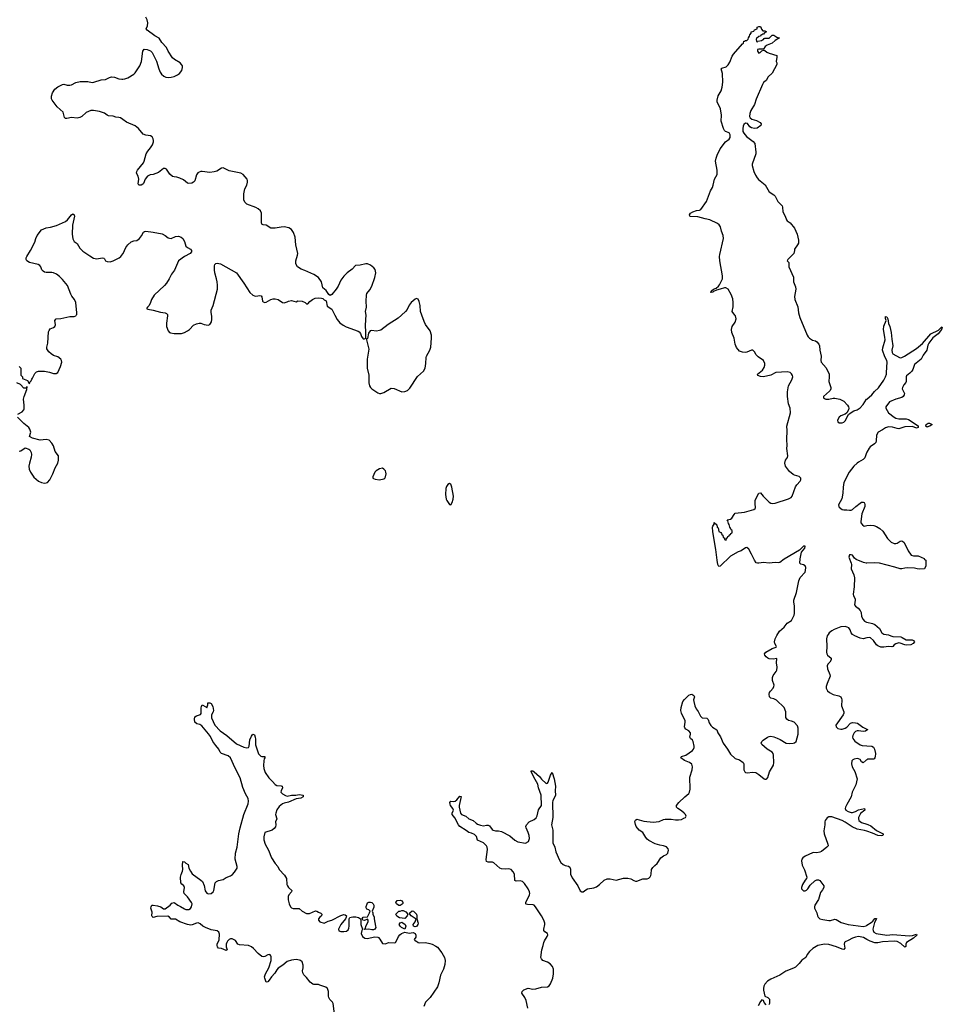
# Model space of a CAD drawing. Header units: inches. Extents: x 1449224 to 1618377, y 389895 to 532950.
# Tile 21 of 105: x 1478616 to 1491015, y 460740 to 473972. Entities that reach past the tile are written whole.
import ezdxf

# ---------------------------------------------------------------- set-up
doc = ezdxf.new("R2010")
doc.units = ezdxf.units.IN
doc.header["$MEASUREMENT"] = 0
for name, color, linetype in [('B4476', 7, 'Continuous'), ('B4477', 7, 'Continuous'), ('B4486', 7, 'Continuous'), ('B4487', 7, 'Continuous'), ('B4496', 7, 'Continuous')]:
    doc.layers.add(name, color=color, linetype=linetype)

msp = doc.modelspace()

# ---------------------------------------------------------------- linework, layer by layer
at = {"layer": 'B4476', "color": 6, "elevation": 700}
for points in [[(1478611, 469310), (1478631, 469290), (1478633, 469193), (1478652, 469172), (1478654, 469150), (1478721, 469121), (1478744, 469084), (1478750, 469085), (1478757, 469103), (1478770, 469118), (1478778, 469142), (1478790, 469156), (1478821, 469219), (1478841, 469239), (1478870, 469248), (1478950, 469248), (1479015, 469235), (1479070, 469216), (1479104, 469216), (1479130, 469230), (1479165, 469310), (1479181, 469370), (1479179, 469390), (1479169, 469410), (1479130, 469441), (1479070, 469460), (1479039, 469479), (1479008, 469510), (1478982, 469550), (1478980, 469570), (1478994, 469626), (1479004, 469776), (1479010, 469796), (1479025, 469815), (1479070, 469834), (1479090, 469850), (1479097, 469870), (1479088, 469930), (1479104, 469950), (1479170, 469957), (1479290, 469982), (1479350, 469983), (1479370, 469992), (1479375, 470000)], [(1478589, 468670), (1478650, 468703), (1478670, 468728), (1478676, 468744), (1478678, 468790), (1478668, 468870), (1478676, 468910), (1478710, 469001), (1478716, 469036), (1478710, 469037), (1478698, 469022), (1478670, 469020), (1478627, 469067), (1478577, 469090)], [(1478610, 468171), (1478630, 468178), (1478690, 468216), (1478740, 468200), (1478752, 468190), (1478770, 468154), (1478775, 468130), (1478771, 468091), (1478747, 468013), (1478739, 467970), (1478745, 467930), (1478762, 467890), (1478805, 467825), (1478836, 467796), (1478870, 467772), (1478910, 467754), (1478950, 467744), (1478970, 467746), (1478990, 467754), (1479021, 467790), (1479063, 467870), (1479091, 467950), (1479130, 468010), (1479139, 468050), (1479136, 468110), (1479092, 468170), (1479070, 468246), (1479050, 468281), (1479010, 468320), (1478970, 468328), (1478890, 468323), (1478790, 468350), (1478749, 468370), (1478767, 468430), (1478753, 468470), (1478737, 468490), (1478670, 468544), (1478587, 468630)]]:
    msp.add_lwpolyline(points, dxfattribs=at)
at = {"layer": 'B4477', "color": 6, "elevation": 700}
for points in [[(1480000, 472631), (1479970, 472652), (1479950, 472658), (1479910, 472661), (1479870, 472674), (1479810, 472679), (1479790, 472688), (1479755, 472715), (1479690, 472738), (1479608, 472752), (1479570, 472752), (1479510, 472726), (1479449, 472671), (1479424, 472656), (1479390, 472650), (1479310, 472658), (1479250, 472644), (1479230, 472644), (1479217, 472657), (1479198, 472730), (1479120, 472800), (1479053, 472890), (1479044, 472910), (1479045, 472945), (1479058, 472990), (1479090, 473036), (1479130, 473071), (1479190, 473099), (1479210, 473103), (1479253, 473093), (1479290, 473091), (1479310, 473095), (1479370, 473127), (1479430, 473143), (1479530, 473141), (1479589, 473129), (1479611, 473130), (1479710, 473165), (1479770, 473169), (1479824, 473196), (1479850, 473204), (1479890, 473200), (1479950, 473179), (1479990, 473172), (1480000, 473173)], [(1479375, 470000), (1479382, 470010), (1479385, 470030), (1479370, 470170), (1479353, 470210), (1479317, 470257), (1479302, 470282), (1479258, 470398), (1479190, 470482), (1479150, 470522), (1479110, 470553), (1479071, 470571), (1479050, 470575), (1478970, 470574), (1478950, 470578), (1478931, 470591), (1478915, 470610), (1478899, 470650), (1478885, 470670), (1478863, 470683), (1478747, 470710), (1478714, 470730), (1478705, 470750), (1478705, 470770), (1478711, 470790), (1478763, 470870), (1478820, 470980), (1478833, 471030), (1478850, 471073), (1478910, 471146), (1478970, 471175), (1479030, 471183), (1479110, 471204), (1479230, 471259), (1479259, 471281), (1479310, 471347), (1479330, 471364), (1479346, 471350), (1479351, 471330), (1479324, 471210), (1479319, 471090), (1479330, 471025), (1479348, 470990), (1479390, 470962), (1479423, 470903), (1479463, 470863), (1479558, 470798), (1479610, 470767), (1479630, 470761), (1479650, 470759), (1479730, 470770), (1479746, 470766), (1479757, 470757), (1479768, 470730), (1479790, 470720), (1479830, 470719), (1479870, 470729), (1479951, 470770), (1479974, 470790), (1480000, 470823)]]:
    msp.add_lwpolyline(points, dxfattribs=at)
at = {"layer": 'B4486', "color": 6}
for points, elevation in [([(1480601, 470000), (1480602, 469990), (1480587, 469893), (1480589, 469850), (1480610, 469790), (1480629, 469769), (1480642, 469762), (1480690, 469754), (1480790, 469754), (1480831, 469769), (1480870, 469790), (1480898, 469810), (1480950, 469865), (1480990, 469884), (1481030, 469895), (1481050, 469895), (1481094, 469874), (1481147, 469867), (1481170, 469875), (1481181, 469890), (1481192, 469910), (1481197, 469943), (1481197, 469990), (1481195, 470000)], 700), ([(1482851, 470000), (1482881, 469941), (1482919, 469899), (1482965, 469865), (1483004, 469844), (1483166, 469786), (1483178, 469778), (1483196, 469756), (1483210, 469712), (1483230, 469685), (1483250, 469682), (1483268, 469692), (1483269, 469790), (1483264, 469850), (1483267, 469950), (1483274, 469990), (1483273, 470000)], 700), ([(1483747, 470000), (1483701, 469959), (1483566, 469874), (1483470, 469800), (1483450, 469793), (1483410, 469788), (1483343, 469797), (1483326, 469790), (1483303, 469757), (1483290, 469688), (1483278, 469682), (1483278, 469670), (1483306, 469546), (1483286, 469410), (1483286, 469290), (1483306, 469194), (1483307, 469090), (1483319, 469050), (1483331, 469030), (1483350, 469011), (1483430, 468956), (1483450, 468949), (1483470, 468949), (1483510, 468963), (1483610, 469021), (1483650, 469016), (1483750, 468972), (1483790, 468974), (1483830, 468990), (1483858, 469022), (1483964, 469176), (1484041, 469250), (1484064, 469290), (1484074, 469350), (1484077, 469430), (1484083, 469450), (1484127, 469530), (1484141, 469570), (1484152, 469690), (1484150, 469730), (1484131, 469790), (1484070, 469874), (1484050, 469914), (1484021, 470000)], 700), ([(1485443, 460690), (1485422, 460790), (1485404, 460830), (1485366, 460890), (1485367, 460913), (1485390, 460935), (1485450, 460955), (1485510, 460944), (1485553, 460947), (1485630, 460969), (1485710, 460975), (1485730, 460989), (1485750, 461016), (1485780, 461090), (1485790, 461150), (1485792, 461210), (1485777, 461250), (1485745, 461285), (1485708, 461308), (1485648, 461330), (1485629, 461349), (1485621, 461370), (1485632, 461470), (1485653, 461530), (1485659, 461570), (1485667, 461593), (1485705, 461650), (1485713, 461673), (1485710, 461690), (1485675, 461715), (1485662, 461730), (1485659, 461750), (1485675, 461810), (1485674, 461830), (1485660, 461870), (1485628, 461930), (1485550, 462048), (1485530, 462070), (1485517, 462077), (1485440, 462080), (1485424, 462084), (1485418, 462090), (1485419, 462110), (1485468, 462210), (1485471, 462230), (1485467, 462250), (1485448, 462290), (1485401, 462361), (1485372, 462390), (1485343, 462397), (1485290, 462394), (1485270, 462404), (1485267, 462490), (1485250, 462520), (1485219, 462550), (1485190, 462560), (1485150, 462557), (1485090, 462561), (1485069, 462569), (1484990, 462640), (1484969, 462649), (1484910, 462652), (1484890, 462660), (1484886, 462686), (1484902, 462818), (1484898, 462850), (1484888, 462870), (1484850, 462909), (1484770, 462944), (1484755, 462995), (1484730, 463022), (1484690, 463038), (1484650, 463047), (1484615, 463075), (1484530, 463127), (1484511, 463150), (1484465, 463245), (1484430, 463290), (1484426, 463310), (1484444, 463350), (1484436, 463370), (1484406, 463410), (1484400, 463430), (1484398, 463450), (1484409, 463471), (1484450, 463464), (1484470, 463470), (1484492, 463488), (1484530, 463536), (1484550, 463532), (1484524, 463410), (1484524, 463390), (1484540, 463310), (1484552, 463292), (1484610, 463270), (1484652, 463232), (1484710, 463210), (1484750, 463173), (1484770, 463162), (1484810, 463147), (1484850, 463139), (1484890, 463149), (1484910, 463149), (1484930, 463138), (1484967, 463087), (1484978, 463078), (1485010, 463069), (1485052, 463072), (1485090, 463064), (1485203, 463003), (1485270, 462947), (1485310, 462924), (1485415, 462905), (1485452, 462928), (1485467, 462970), (1485462, 463010), (1485450, 463050), (1485421, 463110), (1485419, 463130), (1485429, 463150), (1485463, 463190), (1485530, 463225), (1485555, 463245), (1485569, 463271), (1485588, 463352), (1485629, 463410), (1485623, 463550), (1485589, 463649), (1485579, 463699), (1485526, 463790), (1485489, 463870), (1485490, 463876), (1485510, 463878), (1485530, 463864), (1485601, 463801), (1485627, 463767), (1485690, 463706), (1485710, 463710), (1485717, 463723), (1485750, 463821), (1485770, 463854), (1485774, 463854), (1485799, 463770), (1485818, 463670), (1485813, 463610), (1485816, 463550), (1485810, 463528), (1485782, 463478), (1485777, 463450), (1485779, 463250), (1485762, 463150), (1485779, 463079), (1485780, 462910), (1485807, 462850), (1485823, 462790), (1485870, 462676), (1485890, 462646), (1485918, 462618), (1485945, 462605), (1485990, 462597), (1486010, 462581), (1486017, 462557), (1486018, 462490), (1486040, 462440), (1486116, 462330), (1486150, 462265), (1486170, 462251), (1486190, 462251), (1486223, 462277), (1486249, 462291), (1486330, 462304), (1486370, 462319), (1486410, 462349), (1486470, 462407), (1486510, 462428), (1486550, 462428), (1486630, 462406), (1486730, 462435), (1486790, 462436), (1486828, 462428), (1486870, 462402), (1486890, 462394), (1486910, 462393), (1486990, 462428), (1487050, 462428), (1487070, 462435), (1487087, 462453), (1487096, 462470), (1487103, 462490), (1487109, 462550), (1487123, 462577), (1487150, 462604), (1487185, 462630), (1487234, 462710), (1487267, 462733), (1487310, 462754), (1487325, 462770), (1487336, 462810), (1487333, 462830), (1487310, 462855), (1487270, 462870), (1487219, 462879), (1487158, 462898), (1487070, 462943), (1487050, 462959), (1487030, 462983), (1486990, 463050), (1486941, 463081), (1486902, 463130), (1486890, 463155), (1486885, 463195), (1486890, 463216), (1486910, 463228), (1487003, 463203), (1487130, 463189), (1487210, 463197), (1487270, 463224), (1487290, 463227), (1487370, 463228), (1487430, 463218), (1487470, 463217), (1487510, 463225), (1487541, 463239), (1487562, 463250), (1487573, 463267), (1487564, 463290), (1487546, 463310), (1487510, 463341), (1487463, 463370), (1487444, 463390), (1487445, 463410), (1487474, 463450), (1487553, 463527), (1487609, 463571), (1487619, 463590), (1487626, 463630), (1487622, 463790), (1487653, 463890), (1487657, 463930), (1487650, 463969), (1487616, 463990), (1487550, 464014), (1487500, 464050), (1487508, 464070), (1487570, 464088), (1487656, 464150), (1487673, 464170), (1487679, 464190), (1487681, 464210), (1487669, 464270), (1487659, 464290), (1487632, 464312), (1487620, 464330), (1487630, 464370), (1487629, 464390), (1487610, 464416), (1487570, 464437), (1487555, 464455), (1487550, 464470), (1487560, 464530), (1487558, 464550), (1487508, 464650), (1487499, 464690), (1487505, 464730), (1487530, 464810), (1487550, 464835), (1487610, 464892), (1487630, 464904), (1487650, 464906), (1487676, 464890), (1487686, 464870), (1487673, 464830), (1487674, 464810), (1487690, 464751), (1487709, 464710), (1487736, 464676), (1487764, 464610), (1487790, 464590), (1487850, 464583), (1487858, 464578), (1487867, 464567), (1487881, 464521), (1487905, 464485), (1487926, 464466), (1487984, 464430), (1487998, 464390), (1488034, 464334), (1488069, 464249), (1488130, 464170), (1488170, 464102), (1488230, 464042), (1488290, 464024), (1488339, 463990), (1488348, 463970), (1488350, 463950), (1488348, 463890), (1488362, 463862), (1488370, 463855), (1488391, 463851), (1488470, 463860), (1488510, 463854), (1488550, 463828), (1488619, 463770), (1488630, 463764), (1488650, 463764), (1488656, 463770), (1488670, 463788), (1488695, 463865), (1488748, 463952), (1488752, 463990), (1488748, 464088), (1488741, 464110), (1488727, 464130), (1488661, 464170), (1488590, 464229), (1488581, 464250), (1488589, 464270), (1488609, 464290), (1488666, 464330), (1488690, 464340), (1488710, 464341), (1488753, 464333), (1488797, 464317), (1488838, 464298), (1488916, 464250), (1488957, 464243), (1489010, 464248), (1489030, 464254), (1489050, 464270), (1489078, 464370), (1489079, 464450), (1489070, 464484), (1489024, 464530), (1488990, 464545), (1488950, 464554), (1488925, 464570), (1488913, 464593), (1488912, 464670), (1488890, 464730), (1488785, 464825), (1488750, 464845), (1488710, 464856), (1488691, 464871), (1488687, 464907), (1488692, 464930), (1488704, 464950), (1488743, 464990), (1488753, 465010), (1488754, 465030), (1488732, 465090), (1488732, 465130), (1488742, 465158), (1488782, 465210), (1488792, 465230), (1488796, 465270), (1488787, 465330), (1488790, 465388), (1488742, 465378), (1488690, 465381), (1488670, 465392), (1488650, 465410), (1488631, 465430), (1488626, 465450), (1488644, 465470), (1488730, 465520), (1488783, 465537), (1488786, 465550), (1488763, 465590), (1488762, 465610), (1488770, 465650), (1488790, 465694), (1488827, 465753), (1488892, 465808), (1488930, 465861), (1488990, 465898), (1489025, 465970), (1489031, 465990), (1489029, 466090), (1489019, 466150), (1489022, 466170), (1489056, 466276), (1489085, 466430), (1489106, 466474), (1489170, 466549), (1489178, 466570), (1489179, 466610), (1489170, 466632), (1489150, 466645), (1489114, 466654), (1489101, 466670), (1489106, 466726), (1489124, 466816), (1489169, 466870), (1489172, 466892), (1489170, 466898), (1489150, 466896), (1489097, 466843), (1488890, 466722), (1488830, 466677), (1488810, 466674), (1488770, 466679), (1488687, 466667), (1488610, 466677), (1488548, 466668), (1488530, 466668), (1488513, 466673), (1488490, 466710), (1488453, 466790), (1488415, 466855), (1488390, 466879), (1488370, 466876), (1488310, 466836), (1488270, 466821), (1488170, 466760), (1488030, 466626), (1488010, 466625), (1487999, 466650), (1487988, 466708), (1487970, 466850), (1487931, 467089), (1487928, 467150), (1487930, 467167), (1487947, 467190), (1487950, 467214), (1487985, 467185), (1487990, 467154), (1488005, 467145), (1488010, 467094), (1488038, 467078), (1488048, 467068), (1488050, 467054), (1488066, 467046), (1488070, 467014), (1488087, 467007), (1488090, 466985), (1488102, 466982), (1488110, 466974), (1488116, 467004), (1488130, 467014), (1488134, 467026), (1488150, 467034), (1488153, 467047), (1488170, 467054), (1488172, 467068), (1488190, 467074), (1488192, 467090), (1488190, 467106), (1488176, 467116), (1488170, 467138), (1488158, 467150), (1488150, 467186), (1488140, 467200), (1488135, 467235), (1488126, 467250), (1488170, 467260), (1488187, 467273), (1488216, 467324), (1488230, 467340), (1488355, 467355), (1488482, 467390), (1488498, 467402), (1488505, 467410), (1488498, 467470), (1488502, 467510), (1488517, 467550), (1488550, 467610), (1488570, 467612), (1488608, 467568), (1488690, 467490), (1488710, 467476), (1488730, 467470), (1488770, 467475), (1488949, 467531), (1488983, 467550), (1488998, 467570), (1489044, 467696), (1489059, 467721), (1489103, 467770), (1489113, 467790), (1489114, 467810), (1489091, 467831), (1489030, 467850), (1489010, 467861), (1488962, 467902), (1488909, 467970), (1488899, 468010), (1488908, 468050), (1488934, 468086), (1488941, 468110), (1488926, 468210), (1488929, 468250), (1488925, 468330), (1488932, 468450), (1488926, 468510), (1488976, 468690), (1488970, 468749), (1488947, 468810), (1488934, 468910), (1488934, 468970), (1488950, 469050), (1488995, 469130), (1489006, 469170), (1489002, 469190), (1488990, 469213), (1488969, 469230), (1488930, 469238), (1488778, 469230), (1488710, 469195), (1488614, 469174), (1488570, 469177), (1488535, 469190), (1488533, 469210), (1488598, 469262), (1488621, 469299), (1488629, 469330), (1488629, 469350), (1488614, 469390), (1488540, 469440), (1488513, 469470), (1488491, 469510), (1488470, 469530), (1488450, 469530), (1488390, 469503), (1488370, 469499), (1488330, 469502), (1488290, 469519), (1488250, 469565), (1488230, 469610), (1488217, 469690), (1488188, 469770), (1488180, 469810), (1488193, 469850), (1488233, 469907), (1488243, 469950), (1488234, 469994), (1488229, 470000)], 600), ([(1489091, 470000), (1489100, 469970), (1489200, 469730), (1489212, 469710), (1489230, 469692), (1489270, 469667), (1489310, 469654), (1489330, 469641), (1489357, 469610), (1489365, 469590), (1489369, 469530), (1489387, 469450), (1489383, 469390), (1489389, 469370), (1489454, 469294), (1489493, 469210), (1489495, 469170), (1489490, 469110), (1489519, 469030), (1489518, 469010), (1489510, 468990), (1489500, 468980), (1489419, 468910), (1489419, 468890), (1489430, 468879), (1489451, 468871), (1489490, 468872), (1489550, 468885), (1489570, 468885), (1489636, 468870), (1489690, 468845), (1489743, 468790), (1489754, 468770), (1489757, 468750), (1489753, 468727), (1489731, 468689), (1489708, 468672), (1489650, 468649), (1489630, 468629), (1489608, 468590), (1489609, 468569), (1489630, 468556), (1489650, 468553), (1489670, 468553), (1489690, 468562), (1489710, 468583), (1489755, 468665), (1489776, 468684), (1489827, 468713), (1489870, 468728), (1489910, 468755), (1489950, 468801), (1489995, 468870), (1490000, 468874)], 600), ([(1490000, 468158), (1489996, 468150), (1489976, 468084), (1489950, 468059), (1489890, 468027), (1489870, 468012), (1489828, 467970), (1489762, 467890), (1489694, 467750), (1489684, 467690), (1489679, 467610), (1489666, 467534), (1489621, 467450), (1489623, 467430), (1489630, 467419), (1489670, 467388), (1489690, 467384), (1489730, 467386), (1489770, 467379), (1489790, 467381), (1489810, 467390), (1489852, 467430), (1489910, 467474), (1489930, 467486), (1489950, 467490), (1489963, 467483), (1489970, 467476), (1489976, 467456), (1489976, 467430), (1489934, 467330), (1489918, 467230), (1489922, 467210), (1489941, 467181), (1489966, 467166), (1490000, 467172)], 600), ([(1490000, 466669), (1489992, 466668), (1489955, 466675), (1489858, 466718), (1489836, 466736), (1489810, 466775), (1489790, 466779), (1489770, 466779), (1489757, 466750), (1489792, 466670), (1489796, 466650), (1489790, 466590), (1489826, 466510), (1489835, 466470), (1489829, 466351), (1489818, 466250), (1489820, 466230), (1489843, 466190), (1489845, 466170), (1489837, 466110), (1489849, 466090), (1489885, 466065), (1489913, 466033), (1489924, 466004), (1489930, 465950), (1489953, 465910), (1489971, 465890), (1489996, 465876), (1490000, 465875)], 600), ([(1490000, 465663), (1489950, 465650), (1489910, 465660), (1489841, 465690), (1489809, 465710), (1489791, 465730), (1489776, 465770), (1489757, 465797), (1489738, 465810), (1489710, 465818), (1489650, 465813), (1489562, 465778), (1489530, 465760), (1489493, 465730), (1489479, 465710), (1489468, 465690), (1489458, 465650), (1489465, 465550), (1489459, 465470), (1489462, 465450), (1489473, 465430), (1489520, 465390), (1489522, 465370), (1489502, 465338), (1489476, 465310), (1489469, 465290), (1489474, 465250), (1489503, 465170), (1489506, 465150), (1489466, 465050), (1489455, 465010), (1489456, 464990), (1489473, 464953), (1489500, 464930), (1489550, 464905), (1489625, 464885), (1489650, 464870), (1489661, 464850), (1489664, 464830), (1489659, 464750), (1489690, 464670), (1489690, 464650), (1489682, 464630), (1489586, 464490), (1489587, 464470), (1489610, 464448), (1489650, 464435), (1489670, 464436), (1489710, 464449), (1489730, 464462), (1489782, 464518), (1489810, 464525), (1489850, 464523), (1489877, 464517), (1489945, 464465), (1490000, 464437)], 600), ([(1482847, 460613), (1482828, 460750), (1482819, 460770), (1482785, 460805), (1482770, 460830), (1482766, 460850), (1482767, 460910), (1482752, 460950), (1482731, 460971), (1482650, 460999), (1482630, 461005), (1482570, 461005), (1482555, 461010), (1482519, 461039), (1482470, 461101), (1482435, 461135), (1482421, 461161), (1482418, 461190), (1482425, 461230), (1482425, 461265), (1482410, 461310), (1482390, 461329), (1482375, 461335), (1482330, 461341), (1482270, 461334), (1482210, 461316), (1482154, 461266), (1482090, 461225), (1482070, 461202), (1482044, 461156), (1482001, 461110), (1481970, 461064), (1481950, 461042), (1481930, 461038), (1481910, 461089), (1481908, 461110), (1481918, 461150), (1481962, 461230), (1481994, 461330), (1481997, 461377), (1481993, 461393), (1481983, 461403), (1481970, 461409), (1481950, 461404), (1481910, 461382), (1481890, 461377), (1481870, 461384), (1481821, 461421), (1481759, 461490), (1481730, 461513), (1481689, 461531), (1481570, 461539), (1481548, 461550), (1481515, 461595), (1481470, 461618), (1481450, 461619), (1481430, 461610), (1481410, 461590), (1481399, 461570), (1481393, 461550), (1481392, 461512), (1481404, 461470), (1481390, 461461), (1481330, 461489), (1481290, 461494), (1481274, 461514), (1481269, 461530), (1481271, 461550), (1481296, 461604), (1481301, 461681), (1481293, 461710), (1481270, 461728), (1481190, 461741), (1481111, 461771), (1481076, 461790), (1481041, 461821), (1481013, 461833), (1480990, 461832), (1480932, 461808), (1480915, 461805), (1480870, 461812), (1480770, 461848), (1480710, 461883), (1480670, 461882), (1480650, 461886), (1480630, 461911), (1480606, 461926), (1480460, 461920), (1480410, 461906), (1480398, 461918), (1480394, 461930), (1480396, 461976), (1480380, 462030), (1480382, 462050), (1480390, 462071), (1480410, 462073), (1480470, 462063), (1480511, 462051), (1480550, 462024), (1480570, 462022), (1480636, 462070), (1480662, 462098), (1480690, 462109), (1480741, 462070), (1480775, 462055), (1480830, 462021), (1480850, 462014), (1480890, 462013), (1480910, 462027), (1480924, 462050), (1480932, 462090), (1480925, 462110), (1480870, 462183), (1480827, 462227), (1480824, 462250), (1480831, 462311), (1480821, 462330), (1480793, 462353), (1480782, 462370), (1480778, 462450), (1480786, 462486), (1480805, 462530), (1480808, 462550), (1480803, 462610), (1480810, 462658), (1480830, 462656), (1480850, 462635), (1480879, 462619), (1480890, 462570), (1480910, 462527), (1480935, 462495), (1481051, 462410), (1481071, 462390), (1481096, 462336), (1481110, 462266), (1481130, 462234), (1481150, 462226), (1481190, 462230), (1481216, 462250), (1481227, 462270), (1481245, 462370), (1481262, 462390), (1481290, 462403), (1481350, 462418), (1481390, 462442), (1481450, 462465), (1481476, 462484), (1481505, 462515), (1481539, 462570), (1481539, 462590), (1481512, 462690), (1481516, 462770), (1481538, 462850), (1481560, 463030), (1481579, 463110), (1481627, 463290), (1481686, 463434), (1481691, 463470), (1481686, 463506), (1481652, 463570), (1481615, 463655), (1481581, 463781), (1481510, 463915), (1481450, 464050), (1481418, 464078), (1481327, 464110), (1481312, 464130), (1481292, 464170), (1481250, 464218), (1481213, 464273), (1481180, 464340), (1481155, 464375), (1481062, 464482), (1481038, 464498), (1480998, 464510), (1480970, 464533), (1480967, 464570), (1480970, 464603), (1480990, 464616), (1481044, 464635), (1481053, 464647), (1481057, 464670), (1481055, 464725), (1481058, 464742), (1481070, 464762), (1481119, 464739), (1481130, 464722), (1481146, 464766), (1481146, 464790), (1481170, 464792), (1481190, 464782), (1481210, 464742), (1481221, 464690), (1481217, 464670), (1481194, 464630), (1481193, 464590), (1481240, 464490), (1481310, 464415), (1481398, 464350), (1481530, 464239), (1481630, 464196), (1481670, 464187), (1481690, 464190), (1481702, 464210), (1481710, 464292), (1481730, 464342), (1481750, 464371), (1481770, 464362), (1481781, 464330), (1481784, 464304), (1481785, 464225), (1481826, 464106), (1481856, 464076), (1481870, 464070), (1481911, 464070), (1481910, 464050), (1481902, 464038), (1481895, 464010), (1481891, 463949), (1481896, 463910), (1481916, 463856), (1481962, 463782), (1482015, 463735), (1482050, 463694), (1482070, 463682), (1482130, 463677), (1482144, 463670), (1482146, 463650), (1482128, 463610), (1482127, 463590), (1482146, 463570), (1482186, 463546), (1482210, 463539), (1482270, 463550), (1482329, 463551), (1482370, 463560), (1482426, 463550), (1482426, 463530), (1482395, 463510), (1482330, 463500), (1482230, 463456), (1482170, 463442), (1482148, 463432), (1482103, 463397), (1482070, 463351), (1482058, 463310), (1482054, 463290), (1482072, 463230), (1482055, 463190), (1482059, 463150), (1482055, 463125), (1482038, 463102), (1482010, 463080), (1481910, 463050), (1481899, 462990), (1481899, 462950), (1481913, 462893), (1481961, 462810), (1482002, 462710), (1482051, 462631), (1482083, 462590), (1482105, 462550), (1482176, 462476), (1482200, 462430), (1482207, 462350), (1482213, 462330), (1482227, 462310), (1482275, 462270), (1482270, 462250), (1482235, 462210), (1482225, 462190), (1482222, 462170), (1482224, 462144), (1482238, 462090), (1482256, 462050), (1482270, 462036), (1482290, 462026), (1482370, 462025), (1482410, 461990), (1482470, 461961), (1482490, 461958), (1482510, 461962), (1482590, 461994), (1482610, 461990), (1482630, 461977), (1482665, 461965), (1482677, 461950), (1482673, 461930), (1482650, 461912), (1482632, 461890), (1482633, 461870), (1482651, 461850), (1482710, 461832), (1482762, 461858), (1482810, 461870), (1482930, 461935), (1482970, 461945), (1482990, 461942), (1483008, 461930), (1483005, 461910), (1482994, 461890), (1482931, 461810), (1482902, 461750), (1482907, 461727), (1482930, 461716), (1482970, 461716), (1483010, 461722), (1483030, 461739), (1483039, 461761), (1483043, 461790), (1483044, 461890), (1483055, 461905), (1483069, 461911), (1483093, 461913), (1483134, 461914), (1483168, 461908), (1483194, 461890), (1483202, 461870), (1483199, 461810), (1483222, 461750), (1483212, 461730), (1483207, 461690), (1483222, 461650), (1483254, 461630), (1483286, 461626), (1483387, 461647), (1483430, 461643), (1483439, 461639), (1483456, 461616), (1483490, 461556), (1483530, 461551), (1483571, 461571), (1483650, 461565), (1483666, 461570), (1483690, 461612), (1483707, 461653), (1483724, 461675), (1483749, 461691), (1483790, 461707), (1483850, 461696), (1483903, 461703), (1483930, 461691), (1483942, 461670), (1483939, 461641), (1483918, 461610), (1483931, 461591), (1483950, 461587), (1483970, 461570), (1483987, 461567), (1484070, 461569), (1484130, 461559), (1484160, 461550), (1484210, 461522), (1484230, 461506), (1484290, 461433), (1484327, 461370), (1484334, 461330), (1484330, 461276), (1484313, 461210), (1484271, 461130), (1484250, 461030), (1484230, 460975), (1484131, 460829), (1484071, 460770), (1484049, 460711)], 600), ([(1490000, 464422), (1489981, 464410), (1489950, 464408), (1489890, 464417), (1489870, 464415), (1489850, 464406), (1489830, 464387), (1489811, 464350), (1489809, 464330), (1489814, 464310), (1489838, 464278), (1489910, 464225), (1489938, 464218), (1490000, 464213)], 600), ([(1490000, 464027), (1489990, 464022), (1489950, 463986), (1489930, 463996), (1489910, 464028), (1489890, 464039), (1489870, 464042), (1489830, 464036), (1489813, 464027), (1489799, 464010), (1489795, 463970), (1489802, 463930), (1489838, 463870), (1489869, 463769), (1489854, 463690), (1489806, 463590), (1489791, 463529), (1489730, 463423), (1489714, 463390), (1489710, 463370), (1489720, 463350), (1489750, 463332), (1489790, 463319), (1489810, 463319), (1489850, 463330), (1489890, 463352), (1489970, 463370), (1489972, 463350), (1489917, 463303), (1489901, 463279), (1489889, 463249), (1489887, 463230), (1489894, 463210), (1489930, 463181), (1490000, 463159)], 600), ([(1490000, 463065), (1489970, 463075), (1489870, 463093), (1489803, 463123), (1489710, 463188), (1489670, 463208), (1489530, 463259), (1489490, 463258), (1489470, 463247), (1489442, 463210), (1489436, 463190), (1489435, 463150), (1489421, 463070), (1489427, 463030), (1489478, 462890), (1489480, 462870), (1489462, 462850), (1489390, 462795), (1489370, 462785), (1489330, 462776), (1489290, 462778), (1489270, 462774), (1489170, 462732), (1489142, 462710), (1489129, 462690), (1489123, 462670), (1489130, 462610), (1489165, 462545), (1489196, 462450), (1489188, 462430), (1489170, 462409), (1489135, 462350), (1489123, 462310), (1489125, 462290), (1489130, 462283), (1489150, 462265), (1489170, 462264), (1489190, 462272), (1489210, 462290), (1489241, 462339), (1489302, 462398), (1489330, 462413), (1489350, 462413), (1489370, 462402), (1489422, 462330), (1489425, 462310), (1489404, 462276), (1489376, 462244), (1489350, 462150), (1489304, 462070), (1489299, 462050), (1489299, 462030), (1489328, 461970), (1489336, 461930), (1489345, 461910), (1489367, 461890), (1489410, 461878), (1489490, 461868), (1489512, 461868), (1489570, 461883), (1489590, 461880), (1489657, 461837), (1489750, 461810), (1489950, 461785), (1489990, 461795), (1490000, 461802)], 600), ([(1490000, 461612), (1489956, 461636), (1489890, 461651), (1489850, 461644), (1489807, 461630), (1489750, 461596), (1489710, 461580), (1489702, 461570), (1489698, 461550), (1489704, 461496), (1489690, 461477), (1489670, 461480), (1489593, 461513), (1489490, 461545), (1489433, 461547), (1489341, 461530), (1489276, 461490), (1489230, 461448), (1489200, 461410), (1489182, 461370), (1489128, 461332), (1489090, 461287), (1489041, 461239), (1489015, 461225), (1488914, 461186), (1488830, 461131), (1488710, 461076), (1488668, 461050), (1488631, 461010), (1488618, 460982), (1488613, 460950), (1488613, 460930), (1488629, 460849), (1488670, 460831), (1488691, 460810), (1488691, 460749), (1488686, 460734)], 600), ([(1488650, 460733), (1488623, 460763), (1488610, 460793), (1488590, 460798), (1488570, 460779), (1488539, 460721)], 600)]:
    msp.add_lwpolyline(points, dxfattribs=dict(at, elevation=elevation))
for points, elevation in [([(1483490, 467944), (1483450, 467937), (1483405, 467910), (1483388, 467890), (1483361, 467830), (1483361, 467810), (1483370, 467805), (1483395, 467795), (1483450, 467789), (1483510, 467800), (1483523, 467810), (1483531, 467829), (1483539, 467870), (1483538, 467890), (1483530, 467909), (1483510, 467933)], 700), ([(1484390, 467739), (1484370, 467726), (1484350, 467699), (1484343, 467670), (1484339, 467590), (1484347, 467530), (1484355, 467510), (1484390, 467456), (1484410, 467451), (1484430, 467485), (1484442, 467530), (1484445, 467570), (1484424, 467690), (1484410, 467729)], 700), ([(1483350, 461739), (1483310, 461749), (1483250, 461746), (1483246, 461750), (1483262, 461758), (1483268, 461790), (1483298, 461850), (1483298, 461870), (1483290, 461886), (1483252, 461868), (1483229, 461869), (1483218, 461890), (1483230, 461912), (1483290, 461914), (1483318, 461970), (1483326, 461990), (1483306, 462010), (1483280, 462020), (1483274, 462034), (1483273, 462053), (1483284, 462090), (1483290, 462103), (1483310, 462114), (1483330, 462114), (1483350, 462107), (1483367, 462090), (1483377, 462070), (1483377, 462043), (1483352, 461990), (1483362, 461970), (1483362, 461950), (1483378, 461910), (1483378, 461890), (1483399, 461790), (1483401, 461770), (1483390, 461749), (1483370, 461739)], 600), ([(1483710, 462069), (1483679, 462090), (1483673, 462110), (1483690, 462134), (1483730, 462139), (1483755, 462130), (1483766, 462110), (1483765, 462095), (1483756, 462084), (1483730, 462069)], 600), ([(1483790, 461895), (1483720, 461900), (1483683, 461923), (1483669, 461950), (1483710, 461992), (1483727, 461993), (1483750, 462002), (1483770, 462002), (1483804, 461984), (1483834, 461950), (1483822, 461930)], 600), ([(1483930, 461782), (1483910, 461789), (1483902, 461810), (1483929, 461850), (1483946, 461890), (1483930, 461895), (1483878, 461930), (1483858, 461950), (1483858, 461970), (1483890, 461998), (1483910, 461991), (1483930, 461971), (1483947, 461950), (1483953, 461930), (1483951, 461890), (1483971, 461830), (1483966, 461810), (1483950, 461784)], 600), ([(1483790, 461748), (1483748, 461770), (1483728, 461790), (1483718, 461810), (1483727, 461833), (1483750, 461842), (1483798, 461810), (1483805, 461790)], 600)]:
    msp.add_lwpolyline(points, close=True, dxfattribs=dict(at, elevation=elevation))
at = {"layer": 'B4487', "color": 6}
for points, elevation in [([(1480000, 473173), (1480030, 473175), (1480071, 473189), (1480150, 473239), (1480170, 473258), (1480230, 473350), (1480251, 473411), (1480272, 473550), (1480290, 473575), (1480330, 473573), (1480372, 473552), (1480396, 473530), (1480456, 473416), (1480486, 473310), (1480505, 473265), (1480520, 473240), (1480553, 473213), (1480581, 473201), (1480610, 473197), (1480650, 473198), (1480690, 473207), (1480738, 473230), (1480763, 473250), (1480795, 473290), (1480805, 473330), (1480802, 473350), (1480792, 473370), (1480772, 473390), (1480696, 473436), (1480670, 473458), (1480613, 473550), (1480590, 473600), (1480527, 473667), (1480490, 473724), (1480430, 473755), (1480328, 473830), (1480315, 473850), (1480332, 473890), (1480336, 473930), (1480330, 473970), (1480310, 474006)], 700), ([(1488229, 470000), (1488193, 470050), (1488205, 470115), (1488206, 470170), (1488199, 470219), (1488179, 470279), (1488137, 470350), (1488108, 470368), (1488089, 470369), (1488030, 470349), (1487981, 470339), (1487940, 470320), (1487930, 470310), (1487910, 470304), (1487902, 470310), (1487915, 470325), (1487915, 470330), (1487941, 470350), (1487977, 470363), (1488009, 470391), (1488023, 470410), (1488061, 470490), (1488061, 470530), (1488026, 470730), (1488021, 470790), (1488024, 470816), (1488075, 471030), (1488070, 471070), (1488048, 471130), (1488034, 471190), (1488015, 471215), (1487993, 471233), (1487890, 471284), (1487830, 471294), (1487730, 471322), (1487630, 471328), (1487624, 471330), (1487619, 471350), (1487632, 471370), (1487661, 471390), (1487710, 471406), (1487750, 471410), (1487770, 471419), (1487847, 471530), (1487901, 471670), (1487925, 471715), (1487937, 471750), (1487952, 471828), (1487989, 471890), (1487989, 471950), (1487969, 472070), (1487976, 472110), (1487989, 472150), (1488030, 472237), (1488101, 472330), (1488152, 472368), (1488165, 472390), (1488164, 472424), (1488150, 472450), (1488101, 472470), (1488090, 472481), (1488074, 472510), (1488044, 472610), (1488047, 472690), (1488033, 472773), (1487991, 472870), (1487990, 472890), (1488002, 472950), (1488043, 473017), (1488056, 473064), (1488067, 473130), (1488059, 473250), (1488041, 473310), (1488050, 473320), (1488110, 473340), (1488137, 473363), (1488160, 473400), (1488190, 473480), (1488210, 473508), (1488330, 473647), (1488344, 473656), (1488350, 473682), (1488358, 473682), (1488370, 473694), (1488390, 473692), (1488408, 473710), (1488409, 473730), (1488422, 473750), (1488428, 473770), (1488448, 473790), (1488448, 473810), (1488482, 473818), (1488490, 473834), (1488526, 473850), (1488526, 473870), (1488550, 473882), (1488570, 473878), (1488578, 473870), (1488584, 473844), (1488602, 473822), (1488630, 473822), (1488652, 473810), (1488625, 473795), (1488610, 473778), (1488602, 473778), (1488590, 473766), (1488578, 473762), (1488574, 473750), (1488550, 473746), (1488520, 473720), (1488512, 473710), (1488518, 473678), (1488530, 473674), (1488538, 473682), (1488586, 473690), (1488597, 473703), (1488610, 473707), (1488620, 473720), (1488630, 473724), (1488690, 473724), (1488722, 473758), (1488730, 473762), (1488750, 473764), (1488790, 473739), (1488827, 473730), (1488770, 473694), (1488730, 473656), (1488662, 473630), (1488636, 473610), (1488610, 473574), (1488550, 473576), (1488532, 473570), (1488532, 473550), (1488550, 473522), (1488566, 473530), (1488590, 473554), (1488610, 473562), (1488630, 473558), (1488657, 473537), (1488690, 473522), (1488790, 473491), (1488793, 473470), (1488782, 473410), (1488790, 473394), (1488790, 473370), (1488730, 473255), (1488676, 473204), (1488647, 473153), (1488613, 473127), (1488598, 473102), (1488515, 472905), (1488492, 472830), (1488443, 472750), (1488427, 472710), (1488425, 472670), (1488433, 472653), (1488457, 472637), (1488516, 472616), (1488567, 472590), (1488581, 472570), (1488578, 472550), (1488525, 472515), (1488490, 472510), (1488450, 472518), (1488430, 472532), (1488396, 472576), (1488370, 472581), (1488350, 472562), (1488340, 472540), (1488334, 472510), (1488335, 472470), (1488346, 472446), (1488382, 472402), (1488473, 472333), (1488496, 472310), (1488509, 472190), (1488507, 472170), (1488461, 472030), (1488460, 472010), (1488483, 471930), (1488504, 471884), (1488527, 471847), (1488546, 471826), (1488634, 471754), (1488690, 471660), (1488750, 471619), (1488770, 471599), (1488806, 471530), (1488861, 471470), (1488868, 471450), (1488870, 471390), (1488905, 471330), (1488923, 471283), (1488931, 471270), (1488970, 471240), (1489027, 471170), (1489064, 471090), (1489084, 471010), (1489082, 470970), (1489070, 470945), (1489027, 470890), (1489028, 470868), (1489019, 470830), (1488941, 470750), (1488931, 470730), (1488951, 470710), (1488954, 470650), (1489017, 470510), (1489017, 470450), (1489041, 470381), (1489046, 470350), (1489028, 470252), (1489032, 470210), (1489072, 470112), (1489082, 470030), (1489091, 470000)], 600), ([(1483273, 470000), (1483265, 470050), (1483279, 470110), (1483274, 470190), (1483275, 470270), (1483282, 470290), (1483320, 470340), (1483349, 470390), (1483390, 470506), (1483402, 470570), (1483393, 470613), (1483377, 470637), (1483330, 470673), (1483290, 470690), (1483270, 470692), (1483190, 470675), (1483130, 470669), (1483083, 470617), (1483017, 470570), (1482970, 470524), (1482930, 470470), (1482895, 470390), (1482870, 470352), (1482810, 470277), (1482787, 470267), (1482770, 470279), (1482734, 470334), (1482688, 470368), (1482674, 470450), (1482630, 470509), (1482568, 470548), (1482450, 470602), (1482398, 470618), (1482349, 470650), (1482328, 470690), (1482326, 470730), (1482350, 470805), (1482353, 470830), (1482325, 470945), (1482318, 471050), (1482297, 471110), (1482271, 471150), (1482234, 471174), (1482170, 471186), (1482130, 471184), (1482050, 471170), (1481992, 471172), (1481930, 471210), (1481890, 471214), (1481879, 471219), (1481870, 471226), (1481866, 471246), (1481866, 471370), (1481850, 471404), (1481819, 471430), (1481790, 471446), (1481670, 471493), (1481640, 471520), (1481627, 471553), (1481627, 471630), (1481643, 471697), (1481670, 471750), (1481679, 471790), (1481679, 471810), (1481674, 471830), (1481621, 471890), (1481590, 471910), (1481430, 471941), (1481350, 471982), (1481330, 471977), (1481264, 471936), (1481230, 471926), (1481170, 471919), (1481070, 471930), (1481050, 471930), (1481030, 471923), (1481010, 471912), (1480990, 471885), (1480970, 471806), (1480952, 471788), (1480930, 471776), (1480890, 471770), (1480870, 471776), (1480818, 471818), (1480770, 471844), (1480730, 471857), (1480690, 471858), (1480670, 471864), (1480635, 471895), (1480590, 471961), (1480570, 471973), (1480550, 471972), (1480482, 471918), (1480410, 471890), (1480370, 471886), (1480334, 471870), (1480300, 471830), (1480279, 471770), (1480270, 471760), (1480248, 471748), (1480226, 471746), (1480215, 471750), (1480208, 471768), (1480218, 471830), (1480208, 471868), (1480185, 471910), (1480188, 471930), (1480198, 471950), (1480278, 472050), (1480288, 472070), (1480314, 472170), (1480336, 472204), (1480376, 472250), (1480400, 472290), (1480413, 472330), (1480413, 472350), (1480410, 472370), (1480397, 472397), (1480372, 472412), (1480310, 472421), (1480275, 472435), (1480214, 472510), (1480170, 472546), (1480050, 472596), (1480000, 472631)], 700), ([(1480000, 470823), (1480005, 470830), (1480043, 470910), (1480070, 470946), (1480115, 470985), (1480150, 470999), (1480190, 471006), (1480228, 471030), (1480255, 471065), (1480282, 471118), (1480293, 471127), (1480310, 471130), (1480410, 471118), (1480530, 471092), (1480570, 471072), (1480610, 471041), (1480630, 471034), (1480650, 471032), (1480710, 471060), (1480750, 471063), (1480787, 471050), (1480810, 471030), (1480833, 470990), (1480849, 470929), (1480871, 470910), (1480911, 470890), (1480926, 470870), (1480923, 470850), (1480907, 470830), (1480830, 470788), (1480750, 470730), (1480695, 470605), (1480655, 470550), (1480624, 470490), (1480587, 470433), (1480560, 470400), (1480424, 470270), (1480389, 470211), (1480370, 470159), (1480350, 470128), (1480332, 470110), (1480322, 470090), (1480340, 470080), (1480410, 470066), (1480510, 470040), (1480570, 470032), (1480590, 470024), (1480601, 470010), (1480601, 470000)], 700), ([(1481195, 470000), (1481187, 470050), (1481189, 470070), (1481216, 470130), (1481274, 470350), (1481276, 470404), (1481271, 470450), (1481263, 470490), (1481237, 470570), (1481233, 470610), (1481234, 470666), (1481239, 470681), (1481250, 470695), (1481270, 470698), (1481314, 470690), (1481530, 470570), (1481630, 470433), (1481710, 470304), (1481749, 470269), (1481770, 470260), (1481790, 470256), (1481843, 470263), (1481859, 470259), (1481868, 470248), (1481881, 470190), (1481890, 470179), (1481910, 470171), (1481930, 470175), (1481990, 470210), (1482021, 470219), (1482050, 470220), (1482090, 470212), (1482150, 470173), (1482170, 470168), (1482210, 470178), (1482230, 470191), (1482270, 470199), (1482330, 470182), (1482353, 470193), (1482411, 470191), (1482452, 470172), (1482470, 470154), (1482490, 470154), (1482516, 470184), (1482549, 470211), (1482589, 470231), (1482626, 470234), (1482670, 470231), (1482690, 470225), (1482707, 470207), (1482733, 470193), (1482750, 470123), (1482810, 470081), (1482851, 470000)], 700), ([(1484021, 470000), (1484004, 470050), (1483996, 470130), (1483984, 470184), (1483970, 470214), (1483950, 470224), (1483930, 470216), (1483875, 470170), (1483850, 470134), (1483822, 470078), (1483803, 470050), (1483747, 470000)], 700)]:
    msp.add_lwpolyline(points, dxfattribs=dict(at, elevation=elevation))
at = {"layer": 'B4496', "color": 6, "elevation": 600}
for points in [[(1490000, 468874), (1490068, 468930), (1490106, 468974), (1490157, 469023), (1490230, 469129), (1490250, 469172), (1490265, 469210), (1490267, 469230), (1490274, 469370), (1490269, 469390), (1490242, 469442), (1490211, 469530), (1490217, 469563), (1490247, 469670), (1490245, 469705), (1490223, 469810), (1490229, 469851), (1490259, 469930), (1490250, 469958), (1490250, 469982), (1490270, 469980), (1490276, 469970), (1490283, 469950), (1490291, 469890), (1490310, 469850), (1490330, 469770), (1490337, 469677), (1490351, 469590), (1490337, 469530), (1490340, 469500), (1490350, 469482), (1490438, 469430), (1490450, 469428), (1490470, 469433), (1490506, 469450), (1490667, 469553), (1490750, 469618), (1490863, 469750), (1490962, 469798), (1491010, 469842), (1491015, 469835), (1491010, 469817), (1491005, 469815), (1491006, 469810), (1490993, 469790), (1490961, 469750), (1490886, 469694), (1490834, 469626), (1490821, 469599), (1490808, 469530), (1490757, 469463), (1490733, 469410), (1490642, 469338), (1490617, 469270), (1490604, 469250), (1490580, 469220), (1490536, 469184), (1490530, 469170), (1490531, 469110), (1490526, 469094), (1490496, 469064), (1490478, 469030), (1490475, 469010), (1490507, 468950), (1490504, 468930), (1490491, 468910), (1490470, 468896), (1490392, 468870), (1490306, 468834), (1490258, 468770), (1490256, 468750), (1490290, 468690), (1490370, 468629), (1490390, 468618), (1490430, 468606), (1490530, 468606), (1490559, 468599), (1490690, 468512), (1490692, 468490), (1490670, 468481), (1490637, 468497), (1490610, 468504), (1490510, 468499), (1490430, 468475), (1490410, 468477), (1490344, 468496), (1490290, 468498), (1490250, 468487), (1490210, 468458), (1490153, 468427), (1490132, 468390), (1490127, 468310), (1490121, 468290), (1490102, 468270), (1490047, 468233), (1490030, 468212), (1490000, 468158)], [(1490000, 467172), (1490050, 467180), (1490096, 467176), (1490130, 467163), (1490174, 467134), (1490218, 467098), (1490280, 467000), (1490330, 466949), (1490370, 466931), (1490390, 466932), (1490410, 466937), (1490450, 466963), (1490470, 466969), (1490496, 466950), (1490531, 466890), (1490555, 466835), (1490597, 466777), (1490630, 466765), (1490690, 466767), (1490773, 466730), (1490778, 466718), (1490794, 466710), (1490792, 466630), (1490774, 466590), (1490713, 466587), (1490678, 466590), (1490643, 466603), (1490550, 466607), (1490510, 466603), (1490470, 466593), (1490450, 466593), (1490376, 466616), (1490170, 466667), (1490110, 466674), (1490000, 466669)], [(1490000, 465875), (1490079, 465859), (1490110, 465845), (1490171, 465790), (1490204, 465730), (1490230, 465713), (1490290, 465707), (1490324, 465690), (1490350, 465684), (1490456, 465676), (1490475, 465670), (1490530, 465638), (1490610, 465636), (1490627, 465630), (1490643, 465610), (1490624, 465590), (1490591, 465570), (1490536, 465564), (1490510, 465569), (1490450, 465593), (1490430, 465596), (1490390, 465586), (1490369, 465571), (1490350, 465548), (1490337, 465543), (1490290, 465547), (1490230, 465539), (1490190, 465541), (1490150, 465557), (1490132, 465572), (1490090, 465630), (1490050, 465666), (1490030, 465670), (1490000, 465663)], [(1490000, 464437), (1490010, 464432), (1490011, 464429), (1490000, 464422)], [(1490000, 464213), (1490067, 464207), (1490090, 464197), (1490104, 464170), (1490117, 464110), (1490114, 464066), (1490110, 464050), (1490101, 464039), (1490090, 464033), (1490030, 464036), (1490008, 464032), (1490000, 464027)], [(1490000, 463159), (1490014, 463154), (1490056, 463136), (1490130, 463075), (1490221, 463030), (1490219, 463021), (1490215, 463010), (1490195, 463005), (1490150, 463008), (1490079, 463039), (1490000, 463065)], [(1490000, 461802), (1490059, 461841), (1490081, 461859), (1490110, 461895), (1490130, 461895), (1490130, 461887), (1490103, 461837), (1490083, 461750), (1490086, 461730), (1490097, 461710), (1490125, 461690), (1490270, 461669), (1490350, 461676), (1490570, 461660), (1490614, 461666), (1490670, 461682), (1490672, 461670), (1490627, 461630), (1490534, 461570), (1490526, 461550), (1490525, 461515), (1490512, 461508), (1490458, 461558), (1490410, 461583), (1490370, 461588), (1490210, 461578), (1490150, 461567), (1490110, 461568), (1490047, 461587), (1490000, 461612)]]:
    msp.add_lwpolyline(points, dxfattribs=at)
msp.add_lwpolyline([(1490810, 468495), (1490792, 468510), (1490800, 468530), (1490824, 468550), (1490841, 468550), (1490878, 468530), (1490847, 468510), (1490830, 468505)], close=True, dxfattribs=at)

doc.saveas('drawing.dxf')
